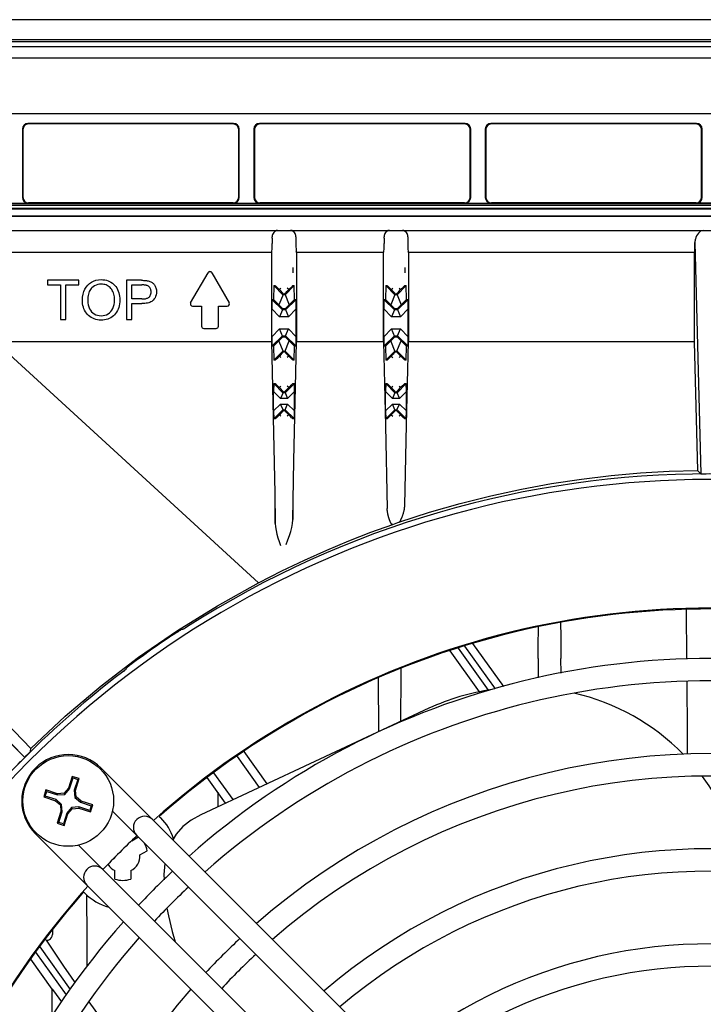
# Model space of a CAD drawing. Header units: inches. Extents: x 0 to 39.3, y 0 to 30.4.
# Tile 33 of 39: x 30.5 to 32.9, y 16.3 to 19.8. Entities that reach past the tile are written whole.
import ezdxf

# ---------------------------------------------------------------- set-up
doc = ezdxf.new("R2010")
doc.units = ezdxf.units.IN
doc.header["$LTSCALE"] = 2.160714
doc.header["$MEASUREMENT"] = 0
doc.layers.get('0').update_dxf_attribs({"linetype": 'CONTINUOUS'})
for name, color, linetype in [('FAN-ELECTRICS_12', 7, 'CONTINUOUS'), ('FAN-ELECTRICS_14', 7, 'CONTINUOUS'), ('INTFCLR_3', 7, 'CONTINUOUS')]:
    doc.layers.add(name, color=color, linetype=linetype)

msp = doc.modelspace()

# ---------------------------------------------------------------- linework, layer by layer
at = {"color": 6, "linetype": 'Continuous'}
for p, q in [((37.7856, 19.7991), (28.1538, 19.7991)), ((28.1665, 19.7295), (37.773, 19.7295)), ((37.7646, 19.7212), (28.1748, 19.7212))]:
    msp.add_line(p, q, dxfattribs=at)
at = {"color": 7, "linetype": 'Continuous'}
for p, q in [((28.856, 19.7051), (37.0834, 19.7051)), ((28.3634, 19.6646), (37.576, 19.6646)), ((37.576, 19.4677), (28.3634, 19.4677)), ((31.2964, 19.4342), (30.5731, 19.4342)), ((32.1104, 19.4342), (31.3871, 19.4342)), ((32.9244, 19.4342), (32.201, 19.4342)), ((30.5534, 19.4145), (30.5534, 19.1736)), ((30.5553, 19.4126), (30.5553, 19.1746)), ((31.2945, 19.4323), (30.575, 19.4323)), ((31.3142, 19.1746), (31.3142, 19.4126)), ((31.3161, 19.1736), (31.3161, 19.4145)), ((31.3674, 19.4145), (31.3674, 19.1736)), ((31.3693, 19.4126), (31.3693, 19.1746)), ((32.1085, 19.4323), (31.389, 19.4323)), ((32.1282, 19.1746), (32.1282, 19.4126)), ((32.1301, 19.1736), (32.1301, 19.4145)), ((32.1814, 19.4145), (32.1814, 19.1736)), ((32.1833, 19.4126), (32.1833, 19.1746)), ((32.9225, 19.4323), (32.203, 19.4323)), ((32.9421, 19.1746), (32.9421, 19.4126)), ((32.9441, 19.1736), (32.9441, 19.4145)), ((37.1413, 19.1324), (28.7981, 19.1324)), ((33.9271, 19.151), (30.0438, 19.151)), ((30.0438, 19.147), (33.9271, 19.147)), ((30.0438, 19.1359), (33.9271, 19.1359)), ((30.4825, 19.154), (30.5731, 19.154)), ((31.2945, 19.1549), (30.575, 19.1549)), ((31.2964, 19.154), (31.3871, 19.154)), ((32.1085, 19.1549), (31.389, 19.1549)), ((32.1104, 19.154), (32.2011, 19.154)), ((32.9225, 19.1549), (32.203, 19.1549)), ((33.015, 19.154), (32.9244, 19.154)), ((28.8721, 19.1092), (37.0673, 19.1092)), ((28.8726, 19.1079), (37.0668, 19.1079)), ((28.8267, 19.0575), (37.1127, 19.0575)), ((31.4317, 19.0301), (31.4317, 19.0351)), ((31.4317, 19.0301), (31.4317, 19.0122)), ((31.5156, 19.0326), (31.5155, 19.0122)), ((31.5156, 19.0351), (31.5156, 19.0326)), ((31.8254, 19.0301), (31.8254, 19.0351)), ((31.8254, 19.0301), (31.8254, 19.0122)), ((31.9093, 19.0326), (31.9092, 19.0122)), ((31.9093, 19.0351), (31.9093, 19.0326)), ((32.9185, 19.015), (32.9391, 18.2019)), ((32.9185, 19.0122), (32.9185, 19.015)), ((31.4297, 18.9805), (28.86, 18.9805)), ((31.4297, 18.9805), (31.431, 18.9822)), ((31.4297, 18.9805), (31.4297, 18.6656)), ((31.5176, 18.9805), (31.5163, 18.9822)), ((31.5176, 18.9805), (31.5176, 18.6656)), ((31.8234, 18.9805), (31.5176, 18.9805)), ((31.8234, 18.9805), (31.8247, 18.9822)), ((31.8234, 18.6655), (31.8234, 18.9805)), ((31.9113, 18.9805), (31.91, 18.9822)), ((31.9113, 18.9805), (31.9113, 18.6656)), ((32.9165, 18.9805), (31.9113, 18.9805)), ((32.9165, 18.9805), (32.9178, 18.9822)), ((32.9165, 18.9805), (32.9165, 18.6655)), ((30.6423, 18.8821), (30.6423, 18.8658)), ((30.7515, 18.8821), (30.6423, 18.8821)), ((30.7515, 18.8658), (30.7515, 18.8821)), ((30.9199, 18.8821), (30.9199, 18.7443)), ((30.9719, 18.8821), (30.9199, 18.8821)), ((31.1453, 18.8033), (31.2063, 18.909)), ((31.22, 18.909), (31.281, 18.8033)), ((30.6423, 18.8658), (30.6877, 18.8658)), ((30.6877, 18.8658), (30.6877, 18.7443)), ((30.7059, 18.7443), (30.7059, 18.8658)), ((30.7059, 18.8658), (30.7515, 18.8658)), ((30.9382, 18.8166), (30.9382, 18.8658)), ((30.9382, 18.8658), (30.9734, 18.8658)), ((31.4378, 18.8637), (31.4369, 18.8145)), ((31.47, 18.8315), (31.4378, 18.8637)), ((31.4378, 18.8637), (31.4426, 18.8634)), ((31.4452, 18.861), (31.4476, 18.8587)), ((31.4476, 18.8587), (31.4508, 18.8555)), ((31.4508, 18.8555), (31.4572, 18.8493)), ((31.4572, 18.8493), (31.4623, 18.8544)), ((31.463, 18.8434), (31.4572, 18.8493)), ((31.5095, 18.8637), (31.4773, 18.8315)), ((31.4839, 18.8429), (31.4901, 18.8493)), ((31.4901, 18.8493), (31.485, 18.8544)), ((31.496, 18.855), (31.4901, 18.8493)), ((31.5047, 18.8634), (31.5095, 18.8637)), ((31.5104, 18.8145), (31.5095, 18.8637)), ((31.8315, 18.8637), (31.8306, 18.8145)), ((31.8637, 18.8315), (31.8315, 18.8637)), ((31.8315, 18.8637), (31.8363, 18.8634)), ((31.8389, 18.861), (31.8413, 18.8587)), ((31.8413, 18.8587), (31.8445, 18.8555)), ((31.8445, 18.8555), (31.8509, 18.8493)), ((31.8509, 18.8493), (31.856, 18.8544)), ((31.8567, 18.8434), (31.8509, 18.8493)), ((31.9032, 18.8637), (31.871, 18.8315)), ((31.8776, 18.8429), (31.8838, 18.8493)), ((31.8838, 18.8493), (31.8787, 18.8544)), ((31.8897, 18.855), (31.8838, 18.8493)), ((31.8984, 18.8634), (31.9032, 18.8637)), ((31.9041, 18.8145), (31.9032, 18.8637)), ((30.9738, 18.8166), (30.9382, 18.8166)), ((31.4313, 18.8148), (31.4307, 18.7814)), ((31.4682, 18.778), (31.4313, 18.8148)), ((31.4313, 18.8148), (31.4369, 18.8145)), ((31.4554, 18.7961), (31.4369, 18.8145)), ((31.4713, 18.8347), (31.4554, 18.7961)), ((31.4773, 18.8315), (31.47, 18.8315)), ((31.476, 18.8347), (31.4919, 18.7961)), ((31.4784, 18.8373), (31.4807, 18.8397)), ((31.516, 18.8148), (31.4791, 18.778)), ((31.4807, 18.8397), (31.4839, 18.8429)), ((31.5104, 18.8145), (31.4919, 18.7961)), ((31.5104, 18.8145), (31.516, 18.8148)), ((31.5166, 18.7814), (31.516, 18.8148)), ((31.825, 18.8148), (31.8244, 18.7814)), ((31.8619, 18.778), (31.825, 18.8148)), ((31.825, 18.8148), (31.8306, 18.8145)), ((31.8491, 18.7961), (31.8306, 18.8145)), ((31.865, 18.8347), (31.8491, 18.7961)), ((31.871, 18.8315), (31.8637, 18.8315)), ((31.8697, 18.8347), (31.871, 18.8315)), ((31.871, 18.8315), (31.8856, 18.7961)), ((31.8721, 18.8373), (31.8744, 18.8397)), ((31.9097, 18.8148), (31.8728, 18.778)), ((31.8744, 18.8397), (31.8776, 18.8429)), ((31.9041, 18.8145), (31.8856, 18.7961)), ((31.9041, 18.8145), (31.9097, 18.8148)), ((31.9103, 18.7814), (31.9097, 18.8148)), ((30.9382, 18.7443), (30.9382, 18.8003)), ((30.9382, 18.8003), (30.9735, 18.8003)), ((31.1521, 18.7915), (31.1836, 18.7915)), ((31.1836, 18.7915), (31.1836, 18.7207)), ((31.2427, 18.7207), (31.2427, 18.7915)), ((31.2427, 18.7915), (31.2742, 18.7915)), ((31.4307, 18.6835), (31.4307, 18.7814)), ((31.4307, 18.7814), (31.4582, 18.7539)), ((31.4554, 18.796), (31.4696, 18.7815)), ((31.4682, 18.778), (31.4582, 18.7539)), ((31.4696, 18.7815), (31.4682, 18.778)), ((31.4791, 18.778), (31.4682, 18.778)), ((31.4777, 18.7816), (31.4696, 18.7816)), ((31.4777, 18.7815), (31.4919, 18.796)), ((31.4777, 18.7814), (31.4891, 18.7539)), ((31.4891, 18.7539), (31.5166, 18.7814)), ((31.5166, 18.6835), (31.5166, 18.7814)), ((31.8244, 18.6835), (31.8244, 18.7814)), ((31.8244, 18.7814), (31.8519, 18.7539)), ((31.8491, 18.796), (31.8633, 18.7815)), ((31.8619, 18.778), (31.8519, 18.7539)), ((31.8633, 18.7815), (31.8619, 18.778)), ((31.8728, 18.778), (31.8619, 18.778)), ((31.8714, 18.7816), (31.8633, 18.7816)), ((31.8714, 18.7815), (31.8856, 18.796)), ((31.8714, 18.7814), (31.8828, 18.7539)), ((31.8828, 18.7539), (31.9103, 18.7814)), ((31.9103, 18.6835), (31.9103, 18.7814)), ((30.6877, 18.7443), (30.7059, 18.7443)), ((30.9199, 18.7443), (30.9382, 18.7443)), ((31.4891, 18.7539), (31.4582, 18.7539)), ((31.8828, 18.7539), (31.8519, 18.7539)), ((31.1915, 18.7128), (31.2348, 18.7128)), ((31.4582, 18.711), (31.4307, 18.6835)), ((31.4696, 18.6835), (31.4582, 18.711)), ((31.4582, 18.711), (31.4891, 18.711)), ((31.4791, 18.687), (31.4891, 18.711)), ((31.5166, 18.6835), (31.4891, 18.711)), ((31.8519, 18.711), (31.8244, 18.6835)), ((31.8633, 18.6835), (31.8519, 18.711)), ((31.8519, 18.711), (31.8828, 18.711)), ((31.8728, 18.687), (31.8828, 18.711)), ((31.9103, 18.6835), (31.8828, 18.711)), ((31.4307, 18.6835), (31.4313, 18.6501)), ((31.4313, 18.6501), (31.4682, 18.687)), ((31.4696, 18.6835), (31.4554, 18.6689)), ((31.4682, 18.687), (31.4791, 18.687)), ((31.4696, 18.6834), (31.4777, 18.6834)), ((31.4777, 18.6835), (31.4791, 18.687)), ((31.4919, 18.6689), (31.4777, 18.6835)), ((31.4791, 18.687), (31.516, 18.6501)), ((31.516, 18.6501), (31.5166, 18.6835)), ((31.8244, 18.6835), (31.825, 18.6501)), ((31.825, 18.6501), (31.8619, 18.687)), ((31.8633, 18.6835), (31.8491, 18.6689)), ((31.8619, 18.687), (31.8728, 18.687)), ((31.8633, 18.6834), (31.8714, 18.6834)), ((31.8714, 18.6835), (31.8728, 18.687)), ((31.8856, 18.6689), (31.8714, 18.6835)), ((31.8728, 18.687), (31.9097, 18.6501)), ((31.9097, 18.6501), (31.9103, 18.6835)), ((31.4297, 18.6656), (30.4598, 18.6655)), ((30.4598, 18.6655), (31.3842, 17.8178)), ((31.4297, 18.6656), (31.4367, 18.3454)), ((31.4369, 18.6505), (31.4313, 18.6501)), ((31.4369, 18.6505), (31.4554, 18.6689)), ((31.4369, 18.6505), (31.4378, 18.6013)), ((31.4713, 18.6303), (31.4554, 18.6689)), ((31.476, 18.6303), (31.4919, 18.6689)), ((31.4919, 18.6689), (31.5104, 18.6505)), ((31.5095, 18.6013), (31.5104, 18.6505)), ((31.516, 18.6501), (31.5104, 18.6505)), ((31.8234, 18.6655), (31.5176, 18.6656)), ((31.8234, 18.6655), (31.8303, 18.3699)), ((31.8306, 18.6505), (31.825, 18.6501)), ((31.8306, 18.6505), (31.8491, 18.6689)), ((31.8306, 18.6505), (31.8315, 18.6013)), ((31.865, 18.6303), (31.8491, 18.6689)), ((31.8697, 18.6303), (31.8856, 18.6689)), ((31.8856, 18.6689), (31.9041, 18.6505)), ((31.9032, 18.6013), (31.9041, 18.6505)), ((31.9097, 18.6501), (31.9041, 18.6505)), ((31.9044, 18.3744), (31.9113, 18.6656)), ((32.9165, 18.6655), (31.9113, 18.6656)), ((32.9165, 18.6655), (32.928, 18.2129)), ((31.4378, 18.6013), (31.47, 18.6334)), ((31.4513, 18.6099), (31.4572, 18.6157)), ((31.4634, 18.622), (31.4572, 18.6157)), ((31.4572, 18.6157), (31.4623, 18.6106)), ((31.4666, 18.6253), (31.4634, 18.622)), ((31.4689, 18.6277), (31.4666, 18.6253)), ((31.47, 18.6334), (31.4773, 18.6334)), ((31.4773, 18.6334), (31.5095, 18.6013)), ((31.4843, 18.6216), (31.4901, 18.6157)), ((31.4901, 18.6157), (31.485, 18.6106)), ((31.4964, 18.6095), (31.4901, 18.6157)), ((31.4997, 18.6063), (31.4964, 18.6095)), ((31.5021, 18.604), (31.4997, 18.6063)), ((31.8315, 18.6013), (31.8637, 18.6334)), ((31.845, 18.6099), (31.8509, 18.6157)), ((31.8571, 18.622), (31.8509, 18.6157)), ((31.8509, 18.6157), (31.856, 18.6106)), ((31.8603, 18.6253), (31.8571, 18.622)), ((31.8626, 18.6277), (31.8603, 18.6253)), ((31.8637, 18.6334), (31.871, 18.6334)), ((31.871, 18.6334), (31.9032, 18.6013)), ((31.878, 18.6216), (31.8838, 18.6157)), ((31.8838, 18.6157), (31.8787, 18.6106)), ((31.8901, 18.6095), (31.8838, 18.6157)), ((31.8934, 18.6063), (31.8901, 18.6095)), ((31.8958, 18.604), (31.8934, 18.6063)), ((31.4426, 18.6016), (31.4378, 18.6013)), ((31.5095, 18.6013), (31.5047, 18.6016)), ((31.8363, 18.6016), (31.8315, 18.6013)), ((31.9032, 18.6013), (31.8984, 18.6016)), ((31.4374, 18.5192), (31.4369, 18.4914)), ((31.4698, 18.4868), (31.4374, 18.5192)), ((31.4374, 18.5192), (31.4426, 18.5189)), ((31.4452, 18.5165), (31.4476, 18.5142)), ((31.4476, 18.5142), (31.4508, 18.511)), ((31.4508, 18.511), (31.4572, 18.5048)), ((31.4572, 18.5048), (31.4623, 18.5099)), ((31.463, 18.4989), (31.4572, 18.5048)), ((31.5099, 18.5192), (31.4774, 18.4868)), ((31.4807, 18.4952), (31.4839, 18.4984)), ((31.4839, 18.4984), (31.4901, 18.5048)), ((31.4901, 18.5048), (31.485, 18.5099)), ((31.496, 18.5106), (31.4901, 18.5048)), ((31.5047, 18.5189), (31.5099, 18.5192)), ((31.5104, 18.4914), (31.5099, 18.5192)), ((31.8311, 18.5192), (31.8306, 18.4914)), ((31.8636, 18.4868), (31.8311, 18.5192)), ((31.8311, 18.5192), (31.8363, 18.5189)), ((31.8389, 18.5165), (31.8413, 18.5142)), ((31.8413, 18.5142), (31.8445, 18.511)), ((31.8445, 18.511), (31.8509, 18.5048)), ((31.8509, 18.5048), (31.856, 18.5099)), ((31.8567, 18.4989), (31.8509, 18.5048)), ((31.9036, 18.5192), (31.8711, 18.4868)), ((31.8744, 18.4952), (31.8776, 18.4984)), ((31.8776, 18.4984), (31.8838, 18.5048)), ((31.8838, 18.5048), (31.8787, 18.5099)), ((31.8897, 18.5106), (31.8838, 18.5048)), ((31.8984, 18.5189), (31.9036, 18.5192)), ((31.9041, 18.4914), (31.9036, 18.5192)), ((31.4369, 18.4224), (31.4369, 18.4914)), ((31.4369, 18.4914), (31.4616, 18.4667)), ((31.4713, 18.4902), (31.4616, 18.4667)), ((31.4857, 18.4667), (31.4616, 18.4667)), ((31.4774, 18.4868), (31.4698, 18.4868)), ((31.476, 18.4902), (31.4857, 18.4667)), ((31.4784, 18.4928), (31.4807, 18.4952)), ((31.4857, 18.4667), (31.5104, 18.4914)), ((31.5104, 18.4224), (31.5104, 18.4914)), ((31.8306, 18.4224), (31.8306, 18.4914)), ((31.8306, 18.4914), (31.8553, 18.4667)), ((31.865, 18.4902), (31.8553, 18.4667)), ((31.8794, 18.4667), (31.8553, 18.4667)), ((31.8711, 18.4868), (31.8636, 18.4868)), ((31.8697, 18.4902), (31.8794, 18.4667)), ((31.8721, 18.4928), (31.8744, 18.4952)), ((31.8794, 18.4667), (31.9041, 18.4914)), ((31.9041, 18.4224), (31.9041, 18.4914)), ((31.4616, 18.447), (31.4369, 18.4224)), ((31.4713, 18.4236), (31.4616, 18.447)), ((31.4616, 18.447), (31.4857, 18.447)), ((31.476, 18.4236), (31.4857, 18.447)), ((31.5104, 18.4224), (31.4857, 18.447)), ((31.8553, 18.447), (31.8306, 18.4224)), ((31.865, 18.4236), (31.8553, 18.447)), ((31.8553, 18.447), (31.8794, 18.447)), ((31.8697, 18.4236), (31.8794, 18.447)), ((31.9041, 18.4224), (31.8794, 18.447)), ((31.4369, 18.4224), (31.4374, 18.3946)), ((31.4374, 18.3946), (31.4698, 18.427)), ((31.4426, 18.3949), (31.4374, 18.3946)), ((31.4513, 18.4032), (31.4572, 18.409)), ((31.4634, 18.4154), (31.4572, 18.409)), ((31.4572, 18.409), (31.4623, 18.4039)), ((31.4666, 18.4186), (31.4634, 18.4154)), ((31.4689, 18.421), (31.4666, 18.4186)), ((31.4698, 18.427), (31.4774, 18.427)), ((31.4774, 18.427), (31.5099, 18.3946)), ((31.4901, 18.409), (31.485, 18.4039)), ((31.4959, 18.4033), (31.4901, 18.409)), ((31.5004, 18.3989), (31.4959, 18.4033)), ((31.5099, 18.3946), (31.5047, 18.3949)), ((31.5099, 18.3946), (31.5104, 18.4224)), ((31.8306, 18.4224), (31.8311, 18.3946)), ((31.8311, 18.3946), (31.8636, 18.427)), ((31.8363, 18.3949), (31.8311, 18.3946)), ((31.845, 18.4032), (31.8509, 18.409)), ((31.8571, 18.4154), (31.8509, 18.409)), ((31.8509, 18.409), (31.856, 18.4039)), ((31.8603, 18.4186), (31.8571, 18.4154)), ((31.8626, 18.421), (31.8603, 18.4186)), ((31.8636, 18.427), (31.8711, 18.427)), ((31.8711, 18.427), (31.9036, 18.3946)), ((31.878, 18.4149), (31.8838, 18.409)), ((31.8838, 18.409), (31.8787, 18.4039)), ((31.8896, 18.4033), (31.8838, 18.409)), ((31.8941, 18.3989), (31.8896, 18.4033)), ((31.9036, 18.3946), (31.8984, 18.3949)), ((31.9036, 18.3946), (31.9041, 18.4224)), ((31.8303, 18.3699), (31.8366, 18.0796)), ((31.8982, 18.0901), (31.9044, 18.3744)), ((31.5046, 18.0391), (31.5085, 18.2468)), ((32.928, 18.2129), (32.9391, 18.2019)), ((31.5047, 18.093), (31.5046, 18.0406)), ((32.8904, 17.5498), (32.8891, 17.7229)), ((30.5827, 17.2352), (30.1419, 17.689)), ((31.1169, 17.6535), (31.1134, 17.6537)), ((32.1364, 17.6048), (32.2449, 17.4528)), ((32.1613, 17.4343), (32.0583, 17.5785)), ((32.1926, 17.4398), (32.0867, 17.5881)), ((32.1079, 17.5952), (32.2156, 17.4445)), ((32.4477, 17.5001), (32.4473, 17.5514)), ((30.91, 17.5076), (30.9024, 17.5017)), ((30.9188, 17.5174), (30.9178, 17.514)), ((31.8066, 17.2931), (31.8055, 17.4828)), ((32.892, 17.2906), (32.891, 17.4711)), ((31.9834, 17.3764), (31.1805, 17.0019)), ((30.4228, 17.3396), (30.5617, 17.2035)), ((30.5617, 17.2035), (30.4255, 17.3423)), ((32.8922, 17.2153), (32.892, 17.2906)), ((30.5826, 17.2255), (30.5827, 17.2352)), ((31.3321, 17.2239), (31.4132, 17.1104)), ((30.5537, 17.1956), (30.5617, 17.2035)), ((31.3086, 17.2073), (31.3866, 17.0981)), ((31.2943, 17.055), (31.2267, 17.1497)), ((30.7289, 17.1367), (30.7157, 17.0956)), ((30.7196, 17.0934), (30.7318, 17.1312)), ((30.7318, 17.1312), (30.7289, 17.1367)), ((30.7535, 17.1289), (30.7289, 17.1367)), ((30.7318, 17.1312), (30.748, 17.126)), ((30.748, 17.126), (30.7358, 17.0882)), ((30.7403, 17.0877), (30.7535, 17.1289)), ((30.748, 17.126), (30.7535, 17.1289)), ((31.2678, 17.0427), (31.2031, 17.1332)), ((30.6363, 17.0892), (30.6284, 17.0646)), ((30.634, 17.0674), (30.6392, 17.0836)), ((30.6392, 17.0836), (30.6363, 17.0892)), ((30.6775, 17.0759), (30.6363, 17.0892)), ((30.6392, 17.0836), (30.677, 17.0715)), ((30.7157, 17.0956), (30.7007, 17.0778)), ((30.7028, 17.0736), (30.7196, 17.0934)), ((30.7196, 17.0934), (30.7157, 17.0956)), ((30.7358, 17.0882), (30.738, 17.0623)), ((30.7358, 17.0882), (30.7403, 17.0877)), ((30.7422, 17.0645), (30.7403, 17.0877)), ((30.634, 17.0674), (30.6284, 17.0646)), ((30.6284, 17.0646), (30.6696, 17.0514)), ((30.6718, 17.0553), (30.634, 17.0674)), ((30.6718, 17.0553), (30.6696, 17.0514)), ((30.6696, 17.0514), (30.6873, 17.0363)), ((30.6916, 17.0385), (30.6718, 17.0553)), ((30.677, 17.0715), (30.6775, 17.0759)), ((30.677, 17.0715), (30.7028, 17.0736)), ((30.7007, 17.0778), (30.6775, 17.0759)), ((30.7028, 17.0736), (30.7007, 17.0778)), ((30.738, 17.0623), (30.7422, 17.0645)), ((30.738, 17.0623), (30.7577, 17.0456)), ((30.7599, 17.0495), (30.7422, 17.0645)), ((30.7577, 17.0456), (30.7599, 17.0495)), ((30.7577, 17.0456), (30.7956, 17.0334)), ((30.8011, 17.0363), (30.7599, 17.0495)), ((30.6892, 17.0131), (30.676, 16.972)), ((30.6815, 16.9748), (30.6937, 17.0126)), ((30.6916, 17.0385), (30.6873, 17.0363)), ((30.6873, 17.0363), (30.6892, 17.0131)), ((30.6937, 17.0126), (30.6892, 17.0131)), ((30.6937, 17.0126), (30.6916, 17.0385)), ((30.7267, 17.0272), (30.7099, 17.0074)), ((30.7138, 17.0053), (30.7289, 17.023)), ((30.7525, 17.0293), (30.7267, 17.0272)), ((30.7267, 17.0272), (30.7289, 17.023)), ((30.7289, 17.023), (30.752, 17.0249)), ((30.7525, 17.0293), (30.752, 17.0249)), ((30.752, 17.0249), (30.7932, 17.0117)), ((30.7904, 17.0172), (30.7525, 17.0293)), ((30.7956, 17.0334), (30.7904, 17.0172)), ((30.7904, 17.0172), (30.7932, 17.0117)), ((30.7932, 17.0117), (30.8011, 17.0363)), ((30.7956, 17.0334), (30.8011, 17.0363)), ((30.6815, 16.9748), (30.676, 16.972)), ((30.6978, 16.9696), (30.6815, 16.9748)), ((30.7099, 17.0074), (30.6978, 16.9696)), ((30.7006, 16.9641), (30.7138, 17.0053)), ((30.7099, 17.0074), (30.7138, 17.0053)), ((31.035, 16.9963), (31.0399, 16.9914)), ((30.676, 16.972), (30.7006, 16.9641)), ((30.6978, 16.9696), (30.7006, 16.9641)), ((30.962, 16.9229), (30.9387, 16.9095)), ((30.9671, 16.8603), (30.9927, 16.8751)), ((30.8785, 16.7756), (30.8785, 16.8052)), ((30.9352, 16.8052), (30.9352, 16.7756)), ((30.7738, 16.7253), (30.7689, 16.7302)), ((30.7812, 16.5693), (30.7802, 16.7197)), ((30.7815, 16.4702), (30.7812, 16.5693)), ((30.6143, 16.5368), (30.7215, 16.3867)), ((30.6585, 16.3887), (30.5837, 16.4934)), ((30.7085, 16.3681), (30.6012, 16.5183)), ((30.6585, 16.3887), (30.6629, 16.3826)), ((30.6586, 16.2961), (30.6586, 16.3887)), ((30.6629, 16.3826), (30.6909, 16.3432)), ((30.7875, 16.3437), (30.945, 16.1232))]:
    msp.add_line(p, q, dxfattribs=at)
for points in [[(31.4507, 19.0575), (31.4467, 19.0569), (31.4432, 19.0554), (31.44, 19.0532), (31.4372, 19.0504), (31.4349, 19.0471), (31.4332, 19.0434), (31.4321, 19.0393), (31.4317, 19.0351)], [(31.5156, 19.0351), (31.5151, 19.0394), (31.5141, 19.0434), (31.5124, 19.0471), (31.5101, 19.0504), (31.5073, 19.0532), (31.5041, 19.0554), (31.5006, 19.0569), (31.4966, 19.0575)], [(31.8444, 19.0575), (31.8404, 19.0569), (31.8369, 19.0554), (31.8337, 19.0532), (31.8309, 19.0504), (31.8286, 19.0471), (31.8269, 19.0434), (31.8258, 19.0393), (31.8254, 19.0351)], [(31.9093, 19.0351), (31.9089, 19.0394), (31.9078, 19.0434), (31.9061, 19.0471), (31.9038, 19.0504), (31.901, 19.0532), (31.8978, 19.0554), (31.8943, 19.0569), (31.8903, 19.0575)], [(32.9477, 19.0575), (32.9431, 19.0567), (32.9387, 19.0547), (32.9345, 19.0516), (32.9307, 19.0476), (32.9273, 19.0431), (32.9245, 19.0381), (32.9221, 19.0329), (32.9202, 19.0275)], [(32.9202, 19.0275), (32.9197, 19.0255), (32.9193, 19.0235), (32.919, 19.0215), (32.9188, 19.0194), (32.9186, 19.0173), (32.9185, 19.015)], [(31.5051, 18.9273), (31.505, 18.9257), (31.5049, 18.9234), (31.5048, 18.9203), (31.5048, 18.9166), (31.5047, 18.9126), (31.5047, 18.9083)], [(31.8988, 18.9273), (31.8987, 18.9257), (31.8986, 18.9234), (31.8985, 18.9203), (31.8985, 18.9166), (31.8984, 18.9126), (31.8984, 18.9083)], [(30.7831, 18.8651), (30.7894, 18.871), (30.7964, 18.8758), (30.8041, 18.8796), (30.8123, 18.8823), (30.8212, 18.884), (30.8306, 18.8845)], [(30.8306, 18.8845), (30.837, 18.8843), (30.8431, 18.8835), (30.8489, 18.8822), (30.8546, 18.8804), (30.8599, 18.8781), (30.865, 18.8754)], [(30.9719, 18.8821), (30.9758, 18.8821), (30.9795, 18.882), (30.983, 18.8818), (30.9864, 18.8816), (30.9897, 18.8812), (30.9929, 18.8808)], [(30.9929, 18.8808), (30.9962, 18.8801), (30.9993, 18.8793), (31.0022, 18.8783), (31.0049, 18.8771), (31.0075, 18.8758), (31.0099, 18.8743)], [(30.7647, 18.8114), (30.7652, 18.8227), (30.7668, 18.833), (30.7694, 18.8424), (30.773, 18.8509), (30.7776, 18.8584), (30.7831, 18.8651)], [(30.7974, 18.8555), (30.7949, 18.8529), (30.7926, 18.8498), (30.7905, 18.8463), (30.7886, 18.8423), (30.787, 18.838), (30.7857, 18.8333), (30.7847, 18.8283), (30.784, 18.8229), (30.7836, 18.8172), (30.7835, 18.8111)], [(30.8307, 18.8688), (30.8244, 18.8685), (30.8184, 18.8673), (30.8127, 18.8655), (30.8073, 18.8629), (30.8022, 18.8596), (30.7974, 18.8555)], [(30.8553, 18.8619), (30.8516, 18.864), (30.8477, 18.8657), (30.8437, 18.8671), (30.8395, 18.868), (30.8352, 18.8686), (30.8307, 18.8688)], [(30.8719, 18.8424), (30.8698, 18.8465), (30.8675, 18.8503), (30.8648, 18.8537), (30.8619, 18.8568), (30.8587, 18.8595), (30.8553, 18.8619)], [(30.865, 18.8754), (30.8699, 18.8721), (30.8744, 18.8685), (30.8785, 18.8645), (30.8822, 18.8601), (30.8855, 18.8552), (30.8884, 18.8499)], [(30.8884, 18.8499), (30.8908, 18.8444), (30.8928, 18.8387), (30.8944, 18.8327), (30.8955, 18.8264), (30.8962, 18.8198), (30.8964, 18.813)], [(30.9904, 18.8645), (30.9886, 18.8649), (30.9867, 18.8652), (30.9847, 18.8654), (30.9826, 18.8656), (30.9805, 18.8657), (30.9782, 18.8658), (30.9759, 18.8658), (30.9734, 18.8658)], [(31.0019, 18.8564), (31.0003, 18.8584), (30.9986, 18.8601), (30.9968, 18.8616), (30.9948, 18.8628), (30.9927, 18.8638), (30.9904, 18.8645)], [(31.0063, 18.8417), (31.0062, 18.8445), (31.0058, 18.8472), (31.0052, 18.8497), (31.0043, 18.8521), (31.0032, 18.8543), (31.0019, 18.8564)], [(31.0099, 18.8743), (31.0121, 18.8726), (31.0141, 18.8707), (31.016, 18.8686), (31.0178, 18.8663), (31.0194, 18.8638), (31.0209, 18.861)], [(31.0209, 18.861), (31.0222, 18.8582), (31.0232, 18.8552), (31.024, 18.8521), (31.0246, 18.8489), (31.025, 18.8456), (31.0251, 18.8422)], [(31.4426, 18.8634), (31.4427, 18.8633), (31.4431, 18.863), (31.4436, 18.8625), (31.4443, 18.8618), (31.4452, 18.861)], [(31.5047, 18.8634), (31.5043, 18.8631), (31.5035, 18.8624), (31.5022, 18.8611), (31.5005, 18.8595), (31.496, 18.855)], [(31.8363, 18.8634), (31.8364, 18.8633), (31.8368, 18.863), (31.8373, 18.8625), (31.838, 18.8618), (31.8389, 18.861)], [(31.8984, 18.8634), (31.898, 18.8631), (31.8972, 18.8624), (31.8959, 18.8611), (31.8942, 18.8595), (31.8897, 18.855)], [(30.7725, 18.777), (30.7701, 18.7824), (30.7682, 18.788), (30.7666, 18.7937), (30.7655, 18.7995), (30.7649, 18.8054), (30.7647, 18.8114)], [(30.7835, 18.8111), (30.7839, 18.803), (30.785, 18.7954), (30.7869, 18.7886), (30.7895, 18.7824), (30.7928, 18.7768), (30.7968, 18.7718)], [(30.8643, 18.772), (30.8684, 18.7772), (30.8717, 18.783), (30.8743, 18.7895), (30.8762, 18.7967), (30.8773, 18.8046), (30.8776, 18.8131)], [(30.8776, 18.8131), (30.8775, 18.8186), (30.877, 18.8238), (30.8762, 18.8288), (30.8751, 18.8336), (30.8736, 18.8381), (30.8719, 18.8424)], [(30.8964, 18.813), (30.8962, 18.8059), (30.8955, 18.7992), (30.8942, 18.7927), (30.8926, 18.7867), (30.8905, 18.7809), (30.888, 18.7755)], [(31.0139, 18.8125), (31.0116, 18.8102), (31.0088, 18.8081), (31.0056, 18.8063), (31.002, 18.8046), (30.998, 18.8033), (30.9937, 18.8022), (30.9891, 18.8014), (30.9842, 18.8008), (30.979, 18.8004), (30.9735, 18.8003)], [(30.9738, 18.8166), (30.977, 18.8166), (30.9801, 18.8168), (30.9831, 18.8171), (30.9859, 18.8175), (30.9885, 18.8181), (30.991, 18.8188), (30.9933, 18.8197), (30.9954, 18.8207), (30.9973, 18.8219), (30.9989, 18.8231)], [(30.9989, 18.8231), (31.0012, 18.8255), (31.003, 18.8282), (31.0045, 18.8311), (31.0055, 18.8344), (31.0061, 18.8379), (31.0063, 18.8417)], [(31.0251, 18.8422), (31.0248, 18.8364), (31.0238, 18.8309), (31.0222, 18.8258), (31.02, 18.821), (31.0173, 18.8165), (31.0139, 18.8125)], [(31.4713, 18.8347), (31.471, 18.835), (31.4703, 18.8358), (31.4691, 18.8371), (31.4674, 18.8388), (31.463, 18.8434)], [(31.476, 18.8347), (31.4761, 18.8348), (31.4764, 18.8352), (31.4768, 18.8357), (31.4775, 18.8364), (31.4784, 18.8373)], [(31.865, 18.8347), (31.8647, 18.835), (31.864, 18.8358), (31.8628, 18.8371), (31.8611, 18.8388), (31.8567, 18.8434)], [(31.8697, 18.8347), (31.8698, 18.8348), (31.8701, 18.8352), (31.8705, 18.8357), (31.8712, 18.8364), (31.8721, 18.8373)], [(30.7957, 18.7513), (30.7909, 18.7546), (30.7864, 18.7583), (30.7823, 18.7624), (30.7787, 18.7668), (30.7754, 18.7717), (30.7725, 18.777)], [(30.8306, 18.7419), (30.824, 18.7422), (30.8177, 18.743), (30.8117, 18.7444), (30.8061, 18.7462), (30.8007, 18.7485), (30.7957, 18.7513)], [(30.7968, 18.7718), (30.8014, 18.7675), (30.8064, 18.7639), (30.8118, 18.7611), (30.8176, 18.7591), (30.8239, 18.7579), (30.8305, 18.7575)], [(30.8305, 18.7575), (30.8372, 18.758), (30.8435, 18.7592), (30.8494, 18.7612), (30.8548, 18.764), (30.8598, 18.7676), (30.8643, 18.772)], [(30.864, 18.7504), (30.8588, 18.7478), (30.8535, 18.7457), (30.848, 18.7441), (30.8423, 18.7429), (30.8365, 18.7422), (30.8306, 18.7419)], [(30.888, 18.7755), (30.8849, 18.7701), (30.8814, 18.7651), (30.8776, 18.7607), (30.8734, 18.7568), (30.8689, 18.7534), (30.864, 18.7504)], [(31.5085, 18.2468), (31.5152, 18.5589), (31.5176, 18.6656)], [(31.4426, 18.6016), (31.443, 18.6019), (31.4438, 18.6026), (31.4451, 18.6038), (31.4468, 18.6055), (31.4513, 18.6099)], [(31.4713, 18.6303), (31.4712, 18.6301), (31.4709, 18.6298), (31.4704, 18.6293), (31.4698, 18.6286), (31.4689, 18.6277)], [(31.476, 18.6303), (31.4763, 18.6299), (31.477, 18.6291), (31.4782, 18.6279), (31.4798, 18.6262), (31.4843, 18.6216)], [(31.5047, 18.6016), (31.5046, 18.6017), (31.5042, 18.602), (31.5037, 18.6024), (31.503, 18.6031), (31.5021, 18.604)], [(31.8363, 18.6016), (31.8367, 18.6019), (31.8375, 18.6026), (31.8388, 18.6038), (31.8405, 18.6055), (31.845, 18.6099)], [(31.865, 18.6303), (31.8649, 18.6301), (31.8646, 18.6298), (31.8641, 18.6293), (31.8635, 18.6286), (31.8626, 18.6277)], [(31.8697, 18.6303), (31.87, 18.6299), (31.8707, 18.6291), (31.8719, 18.6279), (31.8735, 18.6262), (31.878, 18.6216)], [(31.8984, 18.6016), (31.8983, 18.6017), (31.8979, 18.602), (31.8974, 18.6024), (31.8967, 18.6031), (31.8958, 18.604)], [(31.4426, 18.5189), (31.4427, 18.5188), (31.4431, 18.5185), (31.4436, 18.518), (31.4443, 18.5174), (31.4452, 18.5165)], [(31.4713, 18.4902), (31.471, 18.4905), (31.4703, 18.4913), (31.4691, 18.4926), (31.4674, 18.4943), (31.463, 18.4989)], [(31.5047, 18.5189), (31.5043, 18.5186), (31.5035, 18.5179), (31.5022, 18.5167), (31.5005, 18.515), (31.496, 18.5106)], [(31.8363, 18.5189), (31.8364, 18.5188), (31.8368, 18.5185), (31.8373, 18.518), (31.838, 18.5174), (31.8389, 18.5165)], [(31.865, 18.4902), (31.8647, 18.4905), (31.864, 18.4913), (31.8628, 18.4926), (31.8611, 18.4943), (31.8567, 18.4989)], [(31.8984, 18.5189), (31.898, 18.5186), (31.8972, 18.5179), (31.8959, 18.5167), (31.8942, 18.515), (31.8897, 18.5106)], [(31.476, 18.4902), (31.4761, 18.4903), (31.4764, 18.4907), (31.4768, 18.4912), (31.4775, 18.4919), (31.4784, 18.4928)], [(31.8697, 18.4902), (31.8698, 18.4903), (31.8701, 18.4907), (31.8705, 18.4912), (31.8712, 18.4919), (31.8721, 18.4928)], [(31.4426, 18.3949), (31.4429, 18.3952), (31.4438, 18.3959), (31.445, 18.3971), (31.4467, 18.3987), (31.4513, 18.4032)], [(31.4713, 18.4236), (31.4712, 18.4234), (31.4709, 18.4231), (31.4704, 18.4226), (31.4698, 18.4219), (31.4689, 18.421)], [(31.476, 18.4236), (31.4763, 18.4232), (31.477, 18.4224), (31.4782, 18.4212), (31.4798, 18.4195), (31.4819, 18.4174), (31.4843, 18.4149), (31.4901, 18.409)], [(31.5047, 18.3949), (31.5043, 18.3952), (31.5034, 18.396), (31.5021, 18.3973), (31.5004, 18.3989)], [(31.8363, 18.3949), (31.8366, 18.3952), (31.8375, 18.3959), (31.8387, 18.3971), (31.8404, 18.3987), (31.845, 18.4032)], [(31.865, 18.4236), (31.8649, 18.4234), (31.8646, 18.4231), (31.8641, 18.4226), (31.8635, 18.4219), (31.8626, 18.421)], [(31.8697, 18.4236), (31.87, 18.4232), (31.8707, 18.4224), (31.8719, 18.4212), (31.8735, 18.4195), (31.878, 18.4149)], [(31.8984, 18.3949), (31.898, 18.3952), (31.8971, 18.396), (31.8958, 18.3973), (31.8941, 18.3989)], [(31.4367, 18.3454), (31.4408, 18.1336), (31.4428, 18.0264)], [(31.8771, 18.0309), (31.9853, 18.0659), (32.0933, 18.0969), (32.201, 18.124), (32.3082, 18.1474), (32.4147, 18.1669), (32.5202, 18.1829), (32.6245, 18.1953), (32.7274, 18.2044), (32.8286, 18.2102), (32.928, 18.2129)], [(32.9391, 18.2019), (32.9395, 18.2018), (32.9405, 18.2017), (32.9418, 18.2015), (32.9436, 18.2014), (32.9456, 18.2013), (32.9479, 18.2013), (32.9503, 18.2012), (32.9529, 18.2011), (32.9584, 18.201)], [(31.8771, 18.0309), (31.878, 18.031), (31.8788, 18.0313), (31.8795, 18.0319), (31.8801, 18.0326), (31.8806, 18.0332), (31.8811, 18.0338), (31.8816, 18.0345), (31.8821, 18.0353), (31.8827, 18.0362), (31.8832, 18.0371), (31.8839, 18.0382), (31.8844, 18.0393), (31.8849, 18.0401), (31.8853, 18.0409), (31.8857, 18.0418), (31.8861, 18.0428), (31.8866, 18.0438), (31.8871, 18.0449), (31.8876, 18.0461), (31.8882, 18.0474), (31.8887, 18.0488), (31.8894, 18.0504), (31.89, 18.0521), (31.8907, 18.0539), (31.8914, 18.0558), (31.892, 18.0576), (31.8924, 18.059), (31.8928, 18.0604), (31.8933, 18.0619), (31.8938, 18.0635), (31.8943, 18.0653), (31.8948, 18.0672), (31.8953, 18.0693), (31.8958, 18.0715), (31.8963, 18.074), (31.8968, 18.0766), (31.8973, 18.0795), (31.8977, 18.0827), (31.898, 18.0862), (31.8982, 18.09)], [(31.4428, 18.0264), (31.4426, 18.078), (31.4426, 18.0815)], [(31.856, 18.0236), (31.8556, 18.0231), (31.8551, 18.0228), (31.8546, 18.0228), (31.8541, 18.0229), (31.8536, 18.0232), (31.8531, 18.0235), (31.8527, 18.0238), (31.8523, 18.0242), (31.8519, 18.0247), (31.8515, 18.0252), (31.8512, 18.0256), (31.8508, 18.0261), (31.8505, 18.0267), (31.8501, 18.0272), (31.8498, 18.0279), (31.8494, 18.0285), (31.849, 18.0293), (31.8487, 18.03), (31.8484, 18.0305), (31.8481, 18.0311), (31.8479, 18.0317), (31.8476, 18.0323), (31.8473, 18.033), (31.8469, 18.0337), (31.8466, 18.0345), (31.8463, 18.0354), (31.8459, 18.0363), (31.8455, 18.0373), (31.8451, 18.0383), (31.8447, 18.0395), (31.8442, 18.0407), (31.8437, 18.0421), (31.8432, 18.0437), (31.8427, 18.0452), (31.8423, 18.0465), (31.842, 18.0477), (31.8416, 18.0488), (31.8413, 18.0499), (31.841, 18.0511), (31.8406, 18.0525), (31.8403, 18.0539), (31.8399, 18.0554), (31.8395, 18.057), (31.8391, 18.0588), (31.8387, 18.0607), (31.8383, 18.0628), (31.838, 18.065), (31.8376, 18.0675), (31.8372, 18.0701), (31.8369, 18.073), (31.8367, 18.0762), (31.8366, 18.0796)], [(31.3842, 17.8178), (31.4658, 17.8596), (31.546, 17.898), (31.6244, 17.9331), (31.7018, 17.9656), (31.7791, 17.9957), (31.856, 18.0236)], [(31.4428, 18.0264), (31.4437, 18.0145), (31.4455, 18.0022), (31.4484, 17.9896), (31.4521, 17.9765), (31.4563, 17.9631), (31.4613, 17.9492)], [(31.4817, 17.9525), (31.4875, 17.9686), (31.4927, 17.984), (31.4973, 17.9987), (31.501, 18.0128), (31.5034, 18.0263), (31.5046, 18.0391)], [(31.856, 18.0236), (31.8736, 18.0297), (31.8771, 18.0309)], [(30.5827, 17.2352), (30.7039, 17.3482), (30.8305, 17.4551), (30.9621, 17.5558), (31.0985, 17.6499), (31.2393, 17.7374), (31.3842, 17.8178)], [(31.1134, 17.6537), (31.1126, 17.6533), (31.1108, 17.6523), (31.1081, 17.6507), (31.1048, 17.6486), (31.1008, 17.646), (31.0966, 17.6433)], [(31.1338, 17.6637), (31.1256, 17.6585), (31.1222, 17.6564), (31.1195, 17.6548), (31.1177, 17.6538), (31.1169, 17.6535)], [(30.9343, 17.5296), (30.9302, 17.5266), (30.9265, 17.5238), (30.9234, 17.5213), (30.921, 17.5193), (30.9194, 17.518), (30.9188, 17.5174)], [(30.9178, 17.514), (30.9172, 17.5134), (30.9156, 17.5121), (30.9132, 17.5101), (30.91, 17.5076)], [(30.5617, 17.2035), (30.5695, 17.2115), (30.5731, 17.2151), (30.5763, 17.2184), (30.5789, 17.2212), (30.5809, 17.2233), (30.5822, 17.2248), (30.5826, 17.2255)], [(30.5397, 17.1826), (30.5404, 17.183), (30.5418, 17.1843), (30.544, 17.1863), (30.5468, 17.1889), (30.5501, 17.1921), (30.5537, 17.1956)], [(31.1805, 17.0019), (31.1466, 16.983), (31.118, 16.9601), (31.0947, 16.9336), (31.0827, 16.9136)], [(31.0548, 16.8301), (31.0512, 16.7916), (31.0516, 16.7728)], [(31.0619, 16.6727), (31.0668, 16.6459), (31.0801, 16.5912), (31.0908, 16.5547)], [(30.6332, 16.5638), (30.6334, 16.5636), (30.636, 16.562), (30.6386, 16.5606)], [(30.6386, 16.5606), (30.644, 16.5612), (30.6488, 16.5629), (30.6529, 16.5659), (30.6562, 16.5699), (30.6582, 16.5747), (30.6591, 16.5802)], [(30.7392, 16.4117), (30.7234, 16.4343), (30.7016, 16.4661), (30.6801, 16.4978), (30.6592, 16.5293), (30.6386, 16.5606)]]:
    msp.add_lwpolyline(points, dxfattribs=at)
msp.add_circle((30.7148, 17.0504), 0.1594, dxfattribs=at)
for centre, radius, start, end in [((31.2131, 18.9051), 0.00787, 30, 150), ((31.1521, 18.7994), 0.00787, 150, 270), ((31.2742, 18.7994), 0.00787, 270, 30), ((31.1915, 18.7207), 0.00787, 180, 270), ((31.2348, 18.7207), 0.00787, 270, 360), ((32.9697, 14.7955), 3.4055, 57.377, 122.623), ((32.9697, 14.7955), 3.3858, 73.6091, 196.3909), ((32.9697, 14.7955), 2.9331, 75.7701, 131.808), ((32.9697, 14.7955), 2.9303, 75.7668, 131.3183), ((32.9697, 14.7955), 3.4086, 123.334, 126.666), ((32.9697, 14.7955), 2.7559, 75.8185, 131.6005), ((32.9697, 14.7955), 3.4055, 127.377, 142.623), ((32.9697, 14.7955), 2.6772, 75.8426, 131.5006), ((32.3162, 16.6627), 0.7874, 98.1428, 115), ((32.3162, 16.6627), 0.7874, 44.5418, 76.9549), ((32.9697, 14.7955), 2.4213, 75.9317, 131.1307), ((32.9697, 14.7955), 2.3425, 75.963, 131.0002), ((32.3162, 16.6627), 0.7874, 25, 37.041), ((30.9068, 16.8583), 0.1882, 18.3974, 45), ((32.9697, 14.7955), 2.9331, 133.3452, 136.6551), ((30.9068, 16.8583), 0.0874, 11.0637, 30.6497), ((32.9697, 14.7955), 2.0866, 76.0811, 130.5074), ((30.9068, 16.8583), 0.0602, 298.0957, 1.9043), ((30.9068, 16.8583), 0.0602, 211.8092, 241.9043), ((32.9697, 14.7955), 2.7559, 133.2388, 136.7612), ((32.9697, 14.7955), 2.0079, 76.1235, 130.3305), ((30.9068, 16.8583), 0.0874, 251.0637, 288.9363), ((32.9697, 14.7955), 2.9331, 138.1922, 194.2297), ((32.9697, 14.7955), 2.6772, 133.187, 136.813), ((32.9697, 14.7955), 2.9303, 138.6817, 194.233), ((30.9068, 16.8583), 0.1882, 225, 254.7053), ((32.9697, 14.7955), 2.7559, 138.3995, 194.1815), ((32.9697, 14.7955), 2.6772, 138.4994, 194.1574), ((32.9697, 14.7955), 2.4213, 132.9954, 137.0046), ((32.9697, 14.7955), 2.3425, 132.928, 137.072), ((32.9697, 14.7955), 2.4213, 138.8693, 194.0683)]:
    msp.add_arc(centre, radius, start, end, dxfattribs=at)
for centre, major_axis, ratio, start_param, end_param in [((30.5731, 19.4145), (-0.0139, 0.0139), 0.998783, -0.784789, 0.784789), ((31.2964, 19.4145), (0.0139, 0.0139), 0.998783, -0.784789, 0.784789), ((31.3871, 19.4145), (-0.0139, 0.0139), 0.998783, -0.784789, 0.784789), ((32.1104, 19.4145), (0.0139, 0.0139), 0.998783, -0.784789, 0.784789), ((32.2011, 19.4145), (-0.0139, 0.0139), 0.998783, -0.784789, 0.784789), ((32.9244, 19.4145), (0.0139, 0.0139), 0.998783, -0.784789, 0.784789), ((30.575, 19.4126), (0.0139, -0.0139), 0.998783, 2.356803, 3.926382), ((31.2945, 19.4126), (0.0139, 0.0139), 0.998783, -0.784789, 0.784789), ((31.389, 19.4126), (0.0139, -0.0139), 0.998783, 2.356803, 3.926382), ((32.1085, 19.4126), (0.0139, 0.0139), 0.998783, -0.784789, 0.784789), ((32.203, 19.4126), (0.0139, -0.0139), 0.998783, 2.356803, 3.926382), ((32.9225, 19.4126), (0.0139, 0.0139), 0.998783, -0.784789, 0.784789), ((30.5731, 19.1737), (-0.0176, -0.0088), 0.999239, -0.463221, 1.106966), ((30.575, 19.1746), (0.0176, 0.0088), 0.999239, 2.678371, 4.248559), ((31.2945, 19.1746), (0.0176, -0.0088), 0.999239, -1.106966, 0.463221), ((31.2964, 19.1737), (-0.0176, 0.0088), 0.999239, 2.034627, 3.604814), ((31.3871, 19.1737), (-0.0176, -0.0088), 0.999239, -0.463221, 1.106966), ((31.389, 19.1746), (0.0176, 0.0088), 0.999239, 2.678371, 4.248559), ((32.1085, 19.1746), (0.0176, -0.0088), 0.999239, -1.106966, 0.463221), ((32.1104, 19.1737), (-0.0176, 0.0088), 0.999239, 2.034627, 3.604814), ((32.2011, 19.1737), (-0.0176, -0.0088), 0.999239, -0.463221, 1.106966), ((32.203, 19.1746), (0.0176, 0.0088), 0.999239, 2.678371, 4.248559), ((32.9225, 19.1746), (0.0176, -0.0088), 0.999239, -1.106966, 0.463221), ((32.9244, 19.1737), (-0.0176, 0.0088), 0.999239, 2.034627, 3.604814), ((31.431, 19.0122), (0, 0.03), 0.026186, -3.106686, -1.570796), ((31.5163, 19.0122), (0, 0.03), 0.026186, -4.712389, -3.176499), ((31.8247, 19.0122), (0, 0.03), 0.026186, -3.106686, -1.570796), ((31.91, 19.0122), (0, 0.03), 0.026186, -4.712389, -3.176499), ((32.9177, 19.0122), (0, 0.03), 0.026186, -3.106686, -1.570796), ((32.4876, 17.9451), (0, 1.3419), 0.031426, -4.511037, -4.414609), ((32.327, 17.9451), (0, 1.3419), 0.031426, -1.868576, -1.783043), ((32.4076, 17.1577), (0, 1.3419), 0.031426, 1.273016, 1.325675), ((31.9252, 17.1577), (0, 1.3419), 0.031426, 1.300514, 1.442198), ((31.2828, 17.1577), (0, 1.3419), 0.031426, -4.655478, -4.617166), ((30.7007, 16.3703), (0, 1.3419), 0.031426, 1.401905, 1.413731)]:
    msp.add_ellipse(centre, major_axis=major_axis, ratio=ratio, start_param=start_param, end_param=end_param, dxfattribs=at)
at = {"layer": 'FAN-ELECTRICS_12', "color": 7, "linetype": 'Continuous'}
for radius, start, end in [(1.752, 76.2877, 129.6458), (1.6732, 76.3483, 129.393)]:
    msp.add_arc((32.9697, 14.7955), radius, start, end, dxfattribs=at)
at = {"layer": 'FAN-ELECTRICS_14', "color": 7, "linetype": 'Continuous'}
for p, q in [((30.8303, 17.1659), (32.89, 15.1063)), ((30.87, 17.0148), (32.8343, 15.0506)), ((30.5992, 16.9349), (32.6589, 14.8752)), ((30.7504, 16.8951), (32.7146, 14.9309))]:
    msp.add_line(p, q, dxfattribs=at)
for centre, radius in [((30.7148, 17.0504), 0.1634), ((30.9834, 16.9572), 0.0394), ((30.808, 16.7818), 0.0394)]:
    msp.add_arc(centre, radius, 45, 225, dxfattribs=at)
at = {"layer": 'INTFCLR_3', "color": 7, "linetype": 'Continuous'}
for start, end in [(75.7691, 131.8104), (133.3473, 136.6527), (138.1896, 194.2309)]:
    msp.add_arc((32.9697, 14.7955), 2.9331, start, end, dxfattribs=at)

doc.saveas('drawing.dxf')
